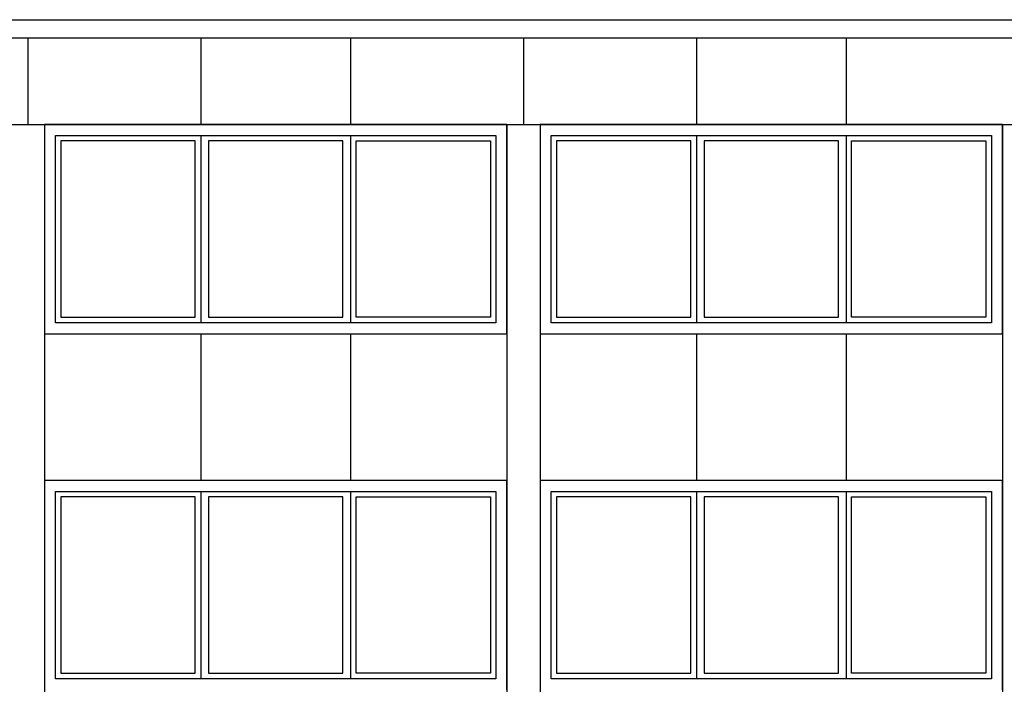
# Model space of a CAD drawing. Extents: x 2 to 315, y 0 to 17.
# Tile 52 of 69: x 190 to 199, y 11 to 17. Entities that reach past the tile are written whole.
import ezdxf

# ---------------------------------------------------------------- set-up
doc = ezdxf.new("R2010")
doc.units = 0
doc.header["$MEASUREMENT"] = 0
for name, color, linetype in [('Süd_Ansicht_4_R_NT_DACH', 7, 'Continuous'), ('Süd_Ansicht_4_R_NT_FENSTER', 7, 'Continuous'), ('Süd_Ansicht_4_R_NT_HIDDEN', 7, 'Continuous')]:
    doc.layers.add(name, color=color, linetype=linetype)

msp = doc.modelspace()

# ---------------------------------------------------------------- linework, layer by layer
at = {"layer": 'Süd_Ansicht_4_R_NT_DACH', "linetype": 'Continuous', "ltscale": 1000}
for p, q in [((176.167, 16.7857), (213.128, 16.7857)), ((213.128, 16.6193), (176.167, 16.6193))]:
    msp.add_line(p, q, dxfattribs=at)
at = {"layer": 'Süd_Ansicht_4_R_NT_FENSTER', "linetype": 'Continuous', "ltscale": 1000}
for p, q in [((194.5468, 15.8359), (190.3468, 15.8359)), ((190.3468, 15.8359), (190.3468, 13.9359)), ((194.5468, 13.9359), (194.5468, 15.8359)), ((199.0468, 15.8359), (194.8468, 15.8359)), ((194.8468, 15.8359), (194.8468, 13.9359)), ((199.0468, 13.9359), (199.0468, 15.8359)), ((190.4468, 15.7359), (194.4468, 15.7359)), ((190.4468, 14.0359), (190.4468, 15.7359)), ((191.7168, 15.6859), (190.4968, 15.6859)), ((190.4968, 15.6859), (190.4968, 14.0859)), ((191.7168, 14.0859), (191.7168, 15.6859)), ((191.7668, 15.7359), (191.7668, 14.0359)), ((193.0568, 15.6859), (191.8368, 15.6859)), ((191.8368, 15.6859), (191.8368, 14.0859)), ((193.0568, 14.0859), (193.0568, 15.6859)), ((193.1268, 15.7359), (193.1268, 14.0359)), ((193.1768, 15.6859), (194.3968, 15.6859)), ((193.1768, 14.0859), (193.1768, 15.6859)), ((194.3968, 15.6859), (194.3968, 14.0859)), ((194.4468, 15.7359), (194.4468, 14.0359)), ((194.9468, 15.7359), (198.9468, 15.7359)), ((194.9468, 14.0359), (194.9468, 15.7359)), ((196.2168, 15.6859), (194.9968, 15.6859)), ((194.9968, 15.6859), (194.9968, 14.0859)), ((196.2168, 14.0859), (196.2168, 15.6859)), ((196.2668, 15.7359), (196.2668, 14.0359)), ((197.5568, 15.6859), (196.3368, 15.6859)), ((196.3368, 15.6859), (196.3368, 14.0859)), ((197.5568, 14.0859), (197.5568, 15.6859)), ((197.6268, 15.7359), (197.6268, 14.0359)), ((197.6768, 15.6859), (198.8968, 15.6859)), ((197.6768, 14.0859), (197.6768, 15.6859)), ((198.8968, 15.6859), (198.8968, 14.0859)), ((198.9468, 15.7359), (198.9468, 14.0359)), ((190.4968, 14.0859), (191.7168, 14.0859)), ((191.8368, 14.0859), (193.0568, 14.0859)), ((194.3968, 14.0859), (193.1768, 14.0859)), ((194.9968, 14.0859), (196.2168, 14.0859)), ((196.3368, 14.0859), (197.5568, 14.0859)), ((198.8968, 14.0859), (197.6768, 14.0859)), ((194.4468, 14.0359), (190.4468, 14.0359)), ((198.9468, 14.0359), (194.9468, 14.0359)), ((190.3468, 13.9359), (194.5468, 13.9359)), ((194.8468, 13.9359), (199.0468, 13.9359)), ((194.5468, 12.6059), (190.3468, 12.6059)), ((190.3468, 12.6059), (190.3468, 10.7059)), ((194.5468, 10.7059), (194.5468, 12.6059)), ((199.0468, 12.6059), (194.8468, 12.6059)), ((194.8468, 12.6059), (194.8468, 10.7059)), ((199.0468, 10.7059), (199.0468, 12.6059)), ((190.4468, 12.5059), (194.4468, 12.5059)), ((190.4468, 10.8059), (190.4468, 12.5059)), ((191.7168, 12.4559), (190.4968, 12.4559)), ((190.4968, 12.4559), (190.4968, 10.8559)), ((191.7168, 10.8559), (191.7168, 12.4559)), ((191.7668, 12.5059), (191.7668, 10.8059)), ((193.0568, 12.4559), (191.8368, 12.4559)), ((191.8368, 12.4559), (191.8368, 10.8559)), ((193.0568, 10.8559), (193.0568, 12.4559)), ((193.1268, 12.5059), (193.1268, 10.8059)), ((193.1768, 12.4559), (194.3968, 12.4559)), ((193.1768, 10.8559), (193.1768, 12.4559)), ((194.3968, 12.4559), (194.3968, 10.8559)), ((194.4468, 12.5059), (194.4468, 10.8059)), ((194.9468, 12.5059), (198.9468, 12.5059)), ((194.9468, 10.8059), (194.9468, 12.5059)), ((196.2168, 12.4559), (194.9968, 12.4559)), ((194.9968, 12.4559), (194.9968, 10.8559)), ((196.2168, 10.8559), (196.2168, 12.4559)), ((196.2668, 12.5059), (196.2668, 10.8059)), ((197.5568, 12.4559), (196.3368, 12.4559)), ((196.3368, 12.4559), (196.3368, 10.8559)), ((197.5568, 10.8559), (197.5568, 12.4559)), ((197.6268, 12.5059), (197.6268, 10.8059)), ((197.6768, 12.4559), (198.8968, 12.4559)), ((197.6768, 10.8559), (197.6768, 12.4559)), ((198.8968, 12.4559), (198.8968, 10.8559)), ((198.9468, 12.5059), (198.9468, 10.8059)), ((190.4968, 10.8559), (191.7168, 10.8559)), ((191.8368, 10.8559), (193.0568, 10.8559)), ((194.3968, 10.8559), (193.1768, 10.8559)), ((194.9968, 10.8559), (196.2168, 10.8559)), ((196.3368, 10.8559), (197.5568, 10.8559)), ((198.8968, 10.8559), (197.6768, 10.8559)), ((194.4468, 10.8059), (190.4468, 10.8059)), ((198.9468, 10.8059), (194.9468, 10.8059))]:
    msp.add_line(p, q, dxfattribs=at)
at = {"layer": 'Süd_Ansicht_4_R_NT_HIDDEN', "linetype": 'Continuous', "ltscale": 1000}
for p, q in [((190.1968, 16.6193), (190.1968, 15.8359)), ((191.7668, 16.6193), (191.7668, 15.8359)), ((193.1268, 16.6193), (193.1268, 15.8359)), ((194.6968, 16.6193), (194.6968, 15.8359)), ((196.2668, 16.6193), (196.2668, 15.8359)), ((197.6268, 16.6193), (197.6268, 15.8359)), ((176.7832, 15.8359), (212.7118, 15.8359)), ((190.3468, 15.8359), (190.3468, 5.2659)), ((194.5468, 15.8359), (194.5468, 5.2659)), ((194.8468, 15.8359), (194.8468, 5.2659)), ((199.0468, 15.8359), (199.0468, 5.2659)), ((191.7668, 13.9359), (191.7668, 12.6059)), ((193.1268, 13.9359), (193.1268, 12.6059)), ((196.2668, 13.9359), (196.2668, 12.6059)), ((197.6268, 13.9359), (197.6268, 12.6059))]:
    msp.add_line(p, q, dxfattribs=at)

doc.saveas('drawing.dxf')
